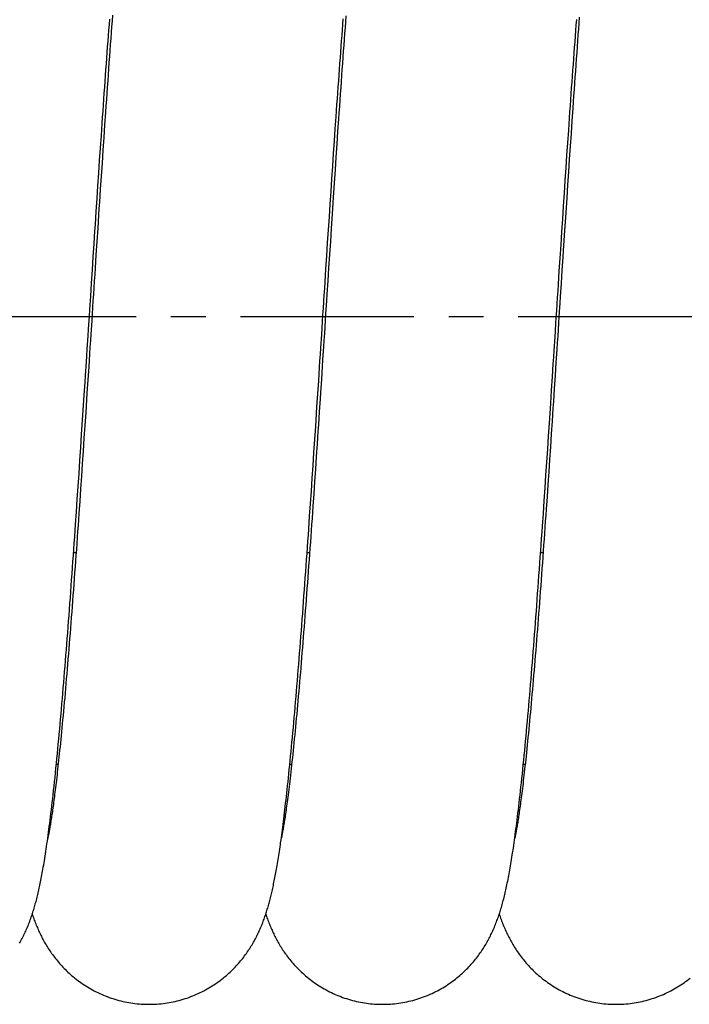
# Model space of a CAD drawing. Extents: x -23 to 420, y 0 to 444.
# Tile 13 of 18: x 157 to 191, y 177 to 226. Entities that reach past the tile are written whole.
import ezdxf

# ---------------------------------------------------------------- set-up
doc = ezdxf.new("R2010")
doc.units = 0
doc.header["$LTSCALE"] = 23.1
doc.linetypes.add('CENTER', pattern=[0.6, 0.375, -0.075, 0.075, -0.075])
for name, color, linetype in [('110592_DXF_CONTINUOUS_LINE', 7, 'CONTINUOUS'), ('110652_DXF_CONTINUOUS_LINE', 7, 'CONTINUOUS'), ('ASEM_85_100-10_DXF_AXIS', 7, 'CONTINUOUS'), ('HOSE_100_10MDXF_CONTINUOUS', 7, 'CONTINUOUS')]:
    doc.layers.add(name, color=color, linetype=linetype)

msp = doc.modelspace()

# ---------------------------------------------------------------- linework, layer by layer
at = {"layer": '110592_DXF_CONTINUOUS_LINE', "color": 7, "linetype": 'CONTINUOUS'}
for p, q in [((159.22184, 189.17991), (159.13031, 189.17991)), ((170.87568, 189.17991), (170.78415, 189.17991)), ((182.52952, 189.17991), (182.438, 189.17991))]:
    msp.add_line(p, q, dxfattribs=at)
at = {"layer": '110652_DXF_CONTINUOUS_LINE', "color": 3, "linetype": 'CONTINUOUS'}
for p, q in [((159.99297, 199.76672), (160.11772, 199.76672)), ((171.64682, 199.76672), (171.77157, 199.76672)), ((183.30066, 199.76672), (183.42542, 199.76672))]:
    msp.add_line(p, q, dxfattribs=at)
at = {"layer": '110652_DXF_CONTINUOUS_LINE', "color": 9, "linetype": 'CONTINUOUS'}
for p, q in [((159.99297, 199.76672), (160.11772, 199.76672)), ((171.64682, 199.76672), (171.77157, 199.76672)), ((183.30066, 199.76672), (183.42542, 199.76672))]:
    msp.add_line(p, q, dxfattribs=at)
at = {"layer": 'ASEM_85_100-10_DXF_AXIS', "color": 7, "linetype": 'CENTER'}
msp.add_line((246.28066, 211.54491), (128.05066, 211.54491), dxfattribs=at)
at = {"layer": 'HOSE_100_10MDXF_CONTINUOUS', "color": 7, "linetype": 'CONTINUOUS'}
for p, q in [((161.5405, 221.13731), (161.49711, 220.50145)), ((173.01114, 220.31517), (173.05338, 220.9298)), ((184.8618, 221.33578), (184.81851, 220.7029)), ((161.33394, 219.97345), (161.37632, 220.59268)), ((161.49711, 220.50145), (161.45378, 219.86159)), ((173.17079, 220.79469), (173.12765, 220.15966)), ((184.65997, 220.23983), (184.70239, 220.85786)), ((184.81851, 220.7029), (184.77527, 220.06581)), ((161.29152, 219.34895), (161.33394, 219.97345)), ((172.96883, 219.69487), (173.01114, 220.31517)), ((173.12765, 220.15966), (173.08455, 219.52059)), ((184.61746, 219.61613), (184.65997, 220.23983)), ((184.77527, 220.06581), (184.73205, 219.42484)), ((161.45378, 219.86159), (161.41051, 219.21835)), ((172.92649, 219.06956), (172.96883, 219.69487)), ((173.08455, 219.52059), (173.04149, 218.87796)), ((184.57488, 218.98707), (184.61746, 219.61613)), ((184.73205, 219.42484), (184.68887, 218.7803)), ((161.24905, 218.71958), (161.29152, 219.34895)), ((161.41051, 219.21835), (161.36729, 218.57215)), ((172.88411, 218.43978), (172.92649, 219.06956)), ((184.53223, 218.35311), (184.57488, 218.98707)), ((161.20655, 218.08573), (161.24905, 218.71958)), ((161.36729, 218.57215), (161.32414, 217.92329)), ((172.84174, 217.80614), (172.88411, 218.43978)), ((173.04149, 218.87796), (172.9985, 218.23244)), ((184.68887, 218.7803), (184.64572, 218.13253)), ((161.16402, 217.44781), (161.20655, 218.08573)), ((161.32414, 217.92329), (161.28104, 217.2719)), ((172.9985, 218.23244), (172.93413, 217.26018)), ((184.48955, 217.71493), (184.53223, 218.35311)), ((184.64572, 218.13253), (184.60261, 217.48191)), ((161.12148, 216.80619), (161.16402, 217.44781)), ((172.79936, 217.16882), (172.84174, 217.80614)), ((184.44688, 217.0733), (184.48955, 217.71493)), ((184.60261, 217.48191), (184.538, 216.50146)), ((172.75696, 216.52804), (172.79936, 217.16882)), ((184.40424, 216.42871), (184.44688, 217.0733)), ((161.07891, 216.16121), (161.12148, 216.80619)), ((172.71453, 215.88398), (172.75696, 216.52804)), ((184.538, 216.50146), (184.49496, 215.84537)), ((161.19493, 215.96231), (161.15191, 215.30463)), ((172.84848, 215.95787), (172.80572, 215.3042)), ((184.36164, 215.78158), (184.40424, 216.42871)), ((172.67206, 215.23684), (172.71453, 215.88398)), ((184.31903, 215.13177), (184.36164, 215.78158)), ((184.49496, 215.84537), (184.4305, 214.85855)), ((160.97237, 214.53599), (161.01502, 215.18808)), ((161.15191, 215.30463), (161.10892, 214.64549)), ((172.62955, 214.58696), (172.67206, 215.23684)), ((172.80572, 215.3042), (172.76298, 214.64876)), ((184.27637, 214.47937), (184.31903, 215.13177)), ((160.92969, 213.88164), (160.97237, 214.53599)), ((161.10892, 214.64549), (161.06596, 213.9853)), ((172.58699, 213.9347), (172.62955, 214.58696)), ((172.76298, 214.64876), (172.72023, 213.99178)), ((184.23364, 213.82423), (184.27637, 214.47937)), ((160.88699, 213.22539), (160.92969, 213.88164)), ((184.19085, 213.16668), (184.23364, 213.82423)), ((184.2805, 212.55073), (184.25911, 212.22101)), ((160.7801, 211.57907), (160.80149, 211.90879)), ((172.57065, 211.68712), (172.54931, 211.3581)), ((184.01925, 210.52222), (184.04072, 210.85332)), ((184.10951, 209.91576), (184.0668, 209.25946)), ((172.40016, 209.06289), (172.3576, 208.41083)), ((183.89025, 208.53694), (183.93328, 209.1982)), ((184.0668, 209.25946), (184.02413, 208.60496)), ((160.74477, 209.03927), (160.70208, 208.38518)), ((184.02413, 208.60496), (183.98147, 207.95266)), ((160.5228, 207.62084), (160.56578, 208.27935)), ((172.18142, 207.69402), (172.22422, 208.34995)), ((183.84719, 207.87659), (183.89025, 208.53694)), ((160.45827, 206.63577), (160.5228, 207.62084)), ((172.13859, 207.03925), (172.18142, 207.69402)), ((183.80411, 207.2175), (183.84719, 207.87659)), ((160.63807, 207.40821), (160.59543, 206.7602)), ((172.29382, 207.43715), (172.25134, 206.79153)), ((183.73942, 206.23206), (183.80411, 207.2175)), ((160.39367, 205.65519), (160.45827, 206.63577)), ((160.59543, 206.7602), (160.55282, 206.11535)), ((172.07424, 206.06011), (172.13859, 207.03925)), ((183.91755, 206.97908), (183.87497, 206.33379)), ((160.55282, 206.11535), (160.51024, 205.4741)), ((183.69624, 205.57775), (183.73942, 206.23206)), ((183.87497, 206.33379), (183.83243, 205.69193)), ((160.35057, 205.00462), (160.39367, 205.65519)), ((172.0313, 205.40995), (172.07424, 206.06011)), ((172.1877, 205.82926), (172.14531, 205.19242)), ((183.83243, 205.69193), (183.78992, 205.05384)), ((160.51024, 205.4741), (160.4677, 204.83682)), ((171.98831, 204.76233), (172.0313, 205.40995)), ((172.14531, 205.19242), (172.10298, 204.55977)), ((183.65304, 204.92601), (183.69624, 205.57775)), ((160.30745, 204.35698), (160.35057, 205.00462)), ((160.4677, 204.83682), (160.42521, 204.20388)), ((171.9453, 204.11767), (171.98831, 204.76233)), ((183.60981, 204.2772), (183.65304, 204.92601)), ((183.78992, 205.05384), (183.74745, 204.41987)), ((160.2643, 203.71265), (160.30745, 204.35698)), ((160.42521, 204.20388), (160.38275, 203.57556)), ((172.10298, 204.55977), (172.06069, 203.93171)), ((183.56656, 203.63171), (183.60981, 204.2772)), ((183.74745, 204.41987), (183.705, 203.79037)), ((160.22112, 203.07194), (160.2643, 203.71265)), ((171.90225, 203.47624), (171.9453, 204.11767)), ((172.06069, 203.93171), (172.01847, 203.30858)), ((183.705, 203.79037), (183.66258, 203.16573)), ((160.38275, 203.57556), (160.34033, 202.95218)), ((171.85915, 202.83834), (171.90225, 203.47624)), ((172.01847, 203.30858), (171.97629, 202.69068)), ((183.52327, 202.98993), (183.56656, 203.63171)), ((183.66258, 203.16573), (183.62021, 202.54634)), ((160.1779, 202.43512), (160.22112, 203.07194)), ((160.34033, 202.95218), (160.29794, 202.33402)), ((171.816, 202.20423), (171.85915, 202.83834)), ((183.47995, 202.35214), (183.52327, 202.98993)), ((160.13465, 201.80236), (160.1779, 202.43512)), ((171.77281, 201.5742), (171.816, 202.20423)), ((183.43659, 201.7186), (183.47995, 202.35214)), ((158.70783, 185.50846), (158.6999, 185.4715)), ((170.36324, 185.51579), (170.35366, 185.47111)), ((182.01756, 185.51802), (182.00749, 185.47095)), ((170.32526, 185.26898), (170.34472, 185.40669))]:
    msp.add_line(p, q, dxfattribs=at)
at = {"layer": 'HOSE_100_10MDXF_CONTINUOUS', "color": 9, "linetype": 'CONTINUOUS'}
for p, q in [((159.99297, 199.76672), (160.11772, 199.76672)), ((171.64682, 199.76672), (171.77157, 199.76672)), ((183.30066, 199.76672), (183.42542, 199.76672)), ((159.22184, 189.17991), (159.13031, 189.17991)), ((170.87568, 189.17991), (170.78415, 189.17991)), ((182.52952, 189.17991), (182.438, 189.17991))]:
    msp.add_line(p, q, dxfattribs=at)
at = {"layer": 'HOSE_100_10MDXF_CONTINUOUS', "color": 7, "linetype": 'CONTINUOUS'}
for points in [[(161.37632, 220.59268), (161.41864, 221.20621), (161.43978, 221.51072), (161.46091, 221.81364), (161.48202, 222.11493), (161.50311, 222.41455), (161.52419, 222.71245), (161.54524, 223.00856), (161.56627, 223.30287), (161.58728, 223.59539), (161.60828, 223.88607), (161.62926, 224.17488), (161.65023, 224.46187), (161.67119, 224.74699), (161.69215, 225.03021), (161.71309, 225.31149), (161.73403, 225.59084), (161.75496, 225.86817), (161.77587, 226.14335), (161.79676, 226.41634)], [(161.9326, 226.61655), (161.91067, 226.32512), (161.88876, 226.032), (161.86688, 225.73725), (161.84503, 225.4409), (161.82319, 225.14297), (161.80138, 224.8435), (161.77958, 224.54252), (161.7578, 224.24002), (161.73603, 223.93604), (161.71427, 223.63061), (161.69252, 223.32373), (161.67079, 223.01544), (161.64906, 222.70577), (161.62734, 222.39471), (161.60562, 222.08228), (161.58391, 221.76854), (161.5405, 221.13731)], [(173.05338, 220.9298), (173.09555, 221.53821), (173.1166, 221.83997), (173.13763, 222.14007), (173.15864, 222.43846), (173.17964, 222.73512), (173.20061, 223.03005), (173.22157, 223.32321), (173.24251, 223.61455), (173.26344, 223.90409), (173.28436, 224.19178), (173.30526, 224.47759), (173.32615, 224.76151), (173.34702, 225.04352), (173.36788, 225.32357), (173.38872, 225.60164), (173.40955, 225.87772), (173.43037, 226.15175), (173.45118, 226.42365)], [(173.58327, 226.57443), (173.56144, 226.28404), (173.53963, 225.99193), (173.51784, 225.69815), (173.49606, 225.40264), (173.47429, 225.10539), (173.45253, 224.80649), (173.43079, 224.50601), (173.40906, 224.204), (173.38733, 223.90049), (173.36561, 223.59556), (173.3439, 223.28927), (173.32221, 222.98165), (173.30053, 222.67275), (173.27887, 222.36266), (173.25722, 222.05139), (173.23559, 221.73892), (173.21398, 221.4253), (173.17079, 220.79469)], [(184.70239, 220.85786), (184.74475, 221.47008), (184.7659, 221.77393), (184.78705, 222.07624), (184.80819, 222.377), (184.82932, 222.67615), (184.85044, 222.97358), (184.87155, 223.26926), (184.89265, 223.56315), (184.91374, 223.85515), (184.93482, 224.14523), (184.95587, 224.43336), (184.97689, 224.71944), (184.99788, 225.0034), (185.01885, 225.28523), (185.0398, 225.56493), (185.06073, 225.84248), (185.08164, 226.11784), (185.10252, 226.39102)], [(185.23181, 226.50401), (185.2099, 226.212), (185.18801, 225.91833), (185.16615, 225.62305), (185.14431, 225.32621), (185.12249, 225.02779), (185.10068, 224.72784), (185.0789, 224.42639), (185.05713, 224.12345), (185.03537, 223.81906), (185.01363, 223.51325), (184.99191, 223.20605), (184.97019, 222.8975), (184.9485, 222.58765), (184.92681, 222.2765), (184.90513, 221.96412), (184.8618, 221.33578)], [(161.28104, 217.2719), (161.2595, 216.94533), (161.19493, 215.96231)], [(172.93413, 217.26018), (172.9127, 216.93519), (172.84848, 215.95787)], [(161.01502, 215.18808), (161.05762, 215.83755), (161.07891, 216.16121)], [(184.4305, 214.85855), (184.40904, 214.5291), (184.36614, 213.86976)], [(161.06596, 213.9853), (161.04449, 213.65493), (161.02302, 213.32444), (160.98012, 212.6633)], [(172.72023, 213.99178), (172.69885, 213.66284), (172.67748, 213.33367), (172.63473, 212.67502)], [(172.5231, 212.95275), (172.5657, 213.60782), (172.58699, 213.9347)], [(184.36614, 213.86976), (184.34471, 213.53998), (184.32329, 213.21021), (184.2805, 212.55073)], [(160.80149, 211.90879), (160.84425, 212.56764), (160.86562, 212.89668), (160.88699, 213.22539)], [(184.10511, 211.84617), (184.148, 212.50712), (184.16943, 212.8371), (184.19085, 213.16668)], [(160.98012, 212.6633), (160.95867, 212.33275), (160.93724, 212.00226), (160.91581, 211.67192), (160.8944, 211.34175)], [(172.45915, 211.96767), (172.50179, 212.62467), (172.5231, 212.95275)], [(172.63473, 212.67502), (172.61336, 212.34562), (172.57065, 211.68712)], [(184.25911, 212.22101), (184.21636, 211.56175), (184.19498, 211.23218)], [(160.71588, 210.58913), (160.7373, 210.9192), (160.7801, 211.57907)], [(172.3738, 210.65163), (172.39514, 210.98076), (172.41648, 211.30985), (172.43782, 211.63884), (172.45915, 211.96767)], [(184.04072, 210.85332), (184.08365, 211.51534), (184.10511, 211.84617)], [(160.8944, 211.34175), (160.8516, 210.68214), (160.83022, 210.3528), (160.80885, 210.02382)], [(172.54931, 211.3581), (172.50665, 210.70071), (172.48534, 210.37243), (172.46403, 210.04447)], [(184.19498, 211.23218), (184.15223, 210.57349), (184.13087, 210.24448), (184.10951, 209.91576)], [(160.63016, 209.26874), (160.6516, 209.59878), (160.67303, 209.92888), (160.71588, 210.58913)], [(172.28836, 209.33555), (172.30973, 209.66442), (172.33109, 209.99342), (172.3738, 210.65163)], [(172.46403, 210.04447), (172.42144, 209.38966), (172.40016, 209.06289)], [(183.93328, 209.1982), (183.95478, 209.52908), (183.97628, 209.86007), (184.01925, 210.52222)], [(160.80885, 210.02382), (160.76613, 209.36701), (160.74477, 209.03927)], [(160.56578, 208.27935), (160.58724, 208.60897), (160.63016, 209.26874)], [(172.22422, 208.34995), (172.2456, 208.67829), (172.28836, 209.33555)], [(160.70208, 208.38518), (160.6594, 207.73326), (160.63807, 207.40821)], [(172.3576, 208.41083), (172.31507, 207.76106), (172.29382, 207.43715)], [(183.98147, 207.95266), (183.93885, 207.30289), (183.91755, 206.97908)], [(172.25134, 206.79153), (172.2089, 206.14913), (172.1877, 205.82926)], [(171.97629, 202.69068), (171.93414, 202.07819), (171.91309, 201.77407), (171.89203, 201.47138), (171.87099, 201.17015), (171.84995, 200.87044), (171.82892, 200.5723), (171.80791, 200.27577), (171.7869, 199.9809), (171.76592, 199.68776), (171.74494, 199.39642), (171.72398, 199.10688), (171.70304, 198.81925), (171.68212, 198.53355), (171.66121, 198.24982), (171.64032, 197.96811), (171.61946, 197.68845), (171.59861, 197.41088), (171.57779, 197.13545), (171.55698, 196.86219), (171.5362, 196.59113), (171.51545, 196.32232), (171.49471, 196.0558), (171.474, 195.79159), (171.45331, 195.52974), (171.43264, 195.27029), (171.412, 195.01326), (171.39139, 194.75871), (171.3708, 194.50666), (171.35025, 194.25714), (171.32972, 194.01025), (171.30924, 193.76599), (171.28878, 193.52442), (171.26838, 193.28568), (171.24802, 193.0498), (171.22771, 192.8168), (171.20746, 192.58684), (171.18727, 192.35998), (171.16715, 192.13618), (171.14709, 191.91549), (171.1271, 191.69798), (171.10718, 191.4836), (171.0873, 191.27215), (171.06748, 191.06366), (171.04769, 190.85814), (171.02794, 190.65538), (171.00819, 190.45525), (170.98847, 190.25795), (170.96881, 190.06376), (170.94917, 189.87245), (170.92959, 189.6843), (170.91018, 189.50029), (170.89093, 189.3204), (170.87185, 189.1446), (170.85305, 188.97385), (170.83454, 188.80823), (170.8163, 188.64751), (170.79841, 188.49211), (170.78088, 188.34215), (170.76369, 188.19731), (170.74682, 188.05735), (170.73028, 187.92221), (170.71407, 187.79178), (170.69817, 187.66578), (170.68257, 187.54413), (170.66729, 187.42676), (170.6523, 187.31347), (170.6376, 187.20415), (170.62321, 187.09876), (170.60912, 186.99726), (170.59533, 186.89955), (170.58186, 186.80556), (170.5687, 186.71529), (170.55586, 186.62867), (170.54334, 186.5456), (170.53114, 186.46597), (170.51927, 186.38974), (170.50772, 186.3168), (170.49647, 186.24692), (170.48552, 186.18005), (170.47487, 186.11612), (170.46451, 186.05494), (170.45444, 185.99646), (170.44466, 185.94063), (170.43516, 185.88736), (170.42595, 185.83657), (170.41703, 185.78824), (170.40841, 185.74234), (170.40009, 185.69883), (170.39208, 185.65767), (170.38439, 185.61882), (170.37701, 185.58225), (170.36996, 185.54791), (170.36324, 185.51579)], [(160.29794, 202.33402), (160.25559, 201.72151), (160.23443, 201.41747), (160.21328, 201.11502), (160.19214, 200.81418), (160.17102, 200.51499), (160.14992, 200.21753), (160.12884, 199.92185), (160.10777, 199.62796), (160.08673, 199.33592), (160.0657, 199.04576), (160.04468, 198.75752), (160.02369, 198.47123), (160.00271, 198.18692), (159.98175, 197.90464), (159.96082, 197.62444), (159.9399, 197.34634), (159.919, 197.07039), (159.89813, 196.79666), (159.87729, 196.52521), (159.85646, 196.25605), (159.83567, 195.98926), (159.8149, 195.72489), (159.79416, 195.46295), (159.77344, 195.20345), (159.75276, 194.94643), (159.7321, 194.6919), (159.71146, 194.43976), (159.69084, 194.19003), (159.67023, 193.94276), (159.64964, 193.69785), (159.62904, 193.45519), (159.60845, 193.21497), (159.5879, 192.97756), (159.56737, 192.74283), (159.54688, 192.51097), (159.52651, 192.2828), (159.50625, 192.05831), (159.4861, 191.8375), (159.46614, 191.62116), (159.44638, 191.40935), (159.42681, 191.20193), (159.40747, 190.99933), (159.38836, 190.80157), (159.36949, 190.60852), (159.35087, 190.42035), (159.33251, 190.23698), (159.31441, 190.05835), (159.29658, 189.88459), (159.27903, 189.71569), (159.26177, 189.55152), (159.24478, 189.39201), (159.22809, 189.23717), (159.21168, 189.08684), (159.19552, 188.94074), (159.17963, 188.7988), (159.164, 188.66096), (159.1486, 188.52694), (159.13344, 188.39668), (159.11852, 188.27012), (159.10381, 188.14701), (159.08932, 188.02729), (159.07504, 187.91093), (159.06098, 187.79778), (159.04712, 187.68776), (159.03346, 187.58086), (159.02001, 187.47697), (159.00677, 187.37606), (158.99372, 187.27806), (158.98088, 187.18289), (158.96823, 187.09051), (158.95578, 187.00087), (158.94353, 186.91388), (158.93147, 186.8295), (158.9196, 186.74769), (158.90793, 186.66842), (158.89646, 186.59165), (158.88519, 186.51734), (158.87413, 186.44548), (158.86327, 186.37603), (158.85262, 186.30896), (158.84219, 186.24425), (158.83197, 186.18187), (158.82198, 186.12179), (158.81221, 186.064), (158.80267, 186.00847), (158.79337, 185.95517), (158.78431, 185.90408), (158.77549, 185.85518), (158.76692, 185.80843), (158.7586, 185.7638), (158.75054, 185.72126), (158.74274, 185.68079), (158.73521, 185.64235), (158.72794, 185.60592), (158.72095, 185.57148), (158.71425, 185.539), (158.70783, 185.50846)], [(183.62021, 202.54634), (183.5779, 201.93257), (183.55676, 201.62792), (183.53564, 201.32481), (183.51453, 201.02331), (183.49344, 200.72346), (183.47236, 200.42529), (183.45131, 200.12889), (183.43027, 199.83429), (183.40926, 199.54152), (183.38826, 199.25061), (183.36728, 198.96163), (183.34633, 198.67457), (183.32538, 198.38945), (183.30445, 198.10628), (183.28354, 197.82511), (183.26264, 197.54593), (183.24174, 197.26875), (183.22086, 196.99363), (183.2, 196.72066), (183.17915, 196.44984), (183.15832, 196.18123), (183.13752, 195.91496), (183.11675, 195.65107), (183.096, 195.38959), (183.07528, 195.13062), (183.0546, 194.87422), (183.03395, 194.62039), (183.01334, 194.36917), (182.99276, 194.12058), (182.97222, 193.87464), (182.95171, 193.63136), (182.93123, 193.39075), (182.91079, 193.15284), (182.89038, 192.91769), (182.87001, 192.68526), (182.84967, 192.45563), (182.82938, 192.229), (182.80915, 192.00539), (182.78896, 191.78483), (182.76886, 191.56756), (182.74883, 191.35355), (182.72887, 191.14287), (182.70903, 190.93585), (182.6893, 190.73236), (182.66967, 190.53253), (182.65024, 190.33705), (182.63098, 190.14585), (182.61191, 189.95892), (182.59311, 189.77698), (182.57458, 189.60002), (182.55631, 189.42789), (182.53837, 189.2611), (182.52079, 189.09977), (182.50353, 188.94357), (182.48659, 188.79226), (182.46996, 188.6458), (182.45365, 188.50404), (182.43761, 188.36653), (182.42184, 188.23321), (182.40634, 188.10401), (182.39107, 187.97852), (182.37603, 187.85663), (182.36122, 187.73834), (182.34663, 187.62344), (182.33225, 187.51184), (182.31809, 187.40354), (182.30415, 187.29852), (182.29044, 187.19673), (182.27696, 187.09813), (182.26372, 187.00272), (182.25072, 186.91045), (182.23796, 186.82126), (182.22545, 186.73516), (182.21318, 186.65208), (182.20118, 186.57198), (182.18942, 186.49481), (182.17793, 186.42054), (182.1667, 186.34909), (182.15573, 186.28043), (182.14503, 186.21451), (182.13459, 186.15126), (182.12443, 186.09064), (182.11453, 186.03262), (182.10492, 185.97713), (182.09557, 185.9241), (182.08651, 185.8735), (182.07772, 185.82527), (182.06921, 185.77932), (182.06098, 185.73563), (182.05303, 185.69414), (182.04537, 185.65479), (182.03798, 185.61755), (182.03089, 185.58237), (182.02408, 185.54921), (182.01756, 185.51802)], [(158.66393, 185.21643), (158.68302, 185.35069), (158.70227, 185.4885), (158.72167, 185.62991), (158.74123, 185.77498), (158.76096, 185.92381), (158.78085, 186.07655), (158.8009, 186.23313), (158.82113, 186.39378), (158.84161, 186.55918), (158.86233, 186.72939), (158.88331, 186.90456), (158.90462, 187.08554), (158.9263, 187.2726), (158.94832, 187.46576), (158.97074, 187.66557), (158.99363, 187.8729), (159.01691, 188.08722), (159.0404, 188.3069), (159.06412, 188.53227), (159.08805, 188.76317), (159.11192, 188.99706), (159.1357, 189.23353), (159.15942, 189.4729), (159.18294, 189.71359), (159.20618, 189.95473), (159.22922, 190.19697), (159.25213, 190.44086), (159.2749, 190.68628), (159.29753, 190.93321), (159.32011, 191.18249), (159.34267, 191.43428), (159.36517, 191.68835), (159.38765, 191.94495), (159.41013, 192.20424), (159.43258, 192.46601), (159.45499, 192.72998), (159.47736, 192.99611), (159.49969, 193.26435), (159.52196, 193.53446), (159.54417, 193.80629), (159.56634, 194.07989), (159.58846, 194.35532), (159.61053, 194.63249), (159.63256, 194.91139), (159.65457, 195.19223), (159.67655, 195.47497), (159.69851, 195.75956), (159.72045, 196.04613), (159.74239, 196.3347), (159.76431, 196.62518), (159.78622, 196.9175), (159.80812, 197.21163), (159.83001, 197.50753), (159.85188, 197.80509), (159.87374, 198.10426), (159.89559, 198.40501), (159.91741, 198.70726), (159.93922, 199.01096), (159.96101, 199.31607), (159.98278, 199.62255), (160.00453, 199.93034), (160.02626, 200.23941), (160.04797, 200.54971), (160.06966, 200.86119), (160.09134, 201.1738), (160.13465, 201.80236)], [(181.97815, 185.26212), (181.99667, 185.39313), (182.01532, 185.52734), (182.03411, 185.66484), (182.05306, 185.80591), (182.07216, 185.95054), (182.09143, 186.09888), (182.11092, 186.25145), (182.13063, 186.40831), (182.15057, 186.56958), (182.1708, 186.73588), (182.19133, 186.90739), (182.21216, 187.08417), (182.23332, 187.26669), (182.25487, 187.45546), (182.27675, 187.65025), (182.29888, 187.85043), (182.32129, 188.05626), (182.34395, 188.2677), (182.36674, 188.48361), (182.38965, 188.70398), (182.41269, 188.92891), (182.43576, 189.15736), (182.45884, 189.38916), (182.48195, 189.62448), (182.50503, 189.86275), (182.52809, 190.1039), (182.55113, 190.34796), (182.57411, 190.5944), (182.597, 190.84308), (182.61983, 191.09405), (182.64258, 191.34705), (182.66524, 191.60189), (182.68781, 191.85866), (182.71033, 192.11752), (182.73278, 192.37843), (182.75518, 192.64135), (182.77755, 192.90647), (182.79988, 193.17382), (182.82218, 193.44329), (182.84444, 193.71491), (182.86668, 193.98869), (182.88889, 194.26454), (182.91108, 194.5424), (182.93323, 194.82223), (182.95536, 195.10398), (182.97746, 195.3876), (182.99954, 195.67303), (183.02158, 195.96025), (183.0436, 196.24925), (183.06559, 196.53999), (183.08756, 196.83242), (183.1095, 197.12657), (183.13143, 197.42239), (183.15333, 197.71984), (183.17522, 198.01892), (183.1971, 198.31961), (183.21895, 198.62184), (183.2408, 198.92556), (183.26262, 199.23074), (183.28443, 199.53733), (183.30622, 199.84525), (183.32799, 200.15447), (183.34974, 200.46494), (183.37148, 200.77663), (183.39319, 201.08948), (183.43659, 201.7186)], [(170.34472, 185.40669), (170.36164, 185.52858), (170.37868, 185.65324), (170.39586, 185.78082), (170.41317, 185.9114), (170.43062, 186.04502), (170.44822, 186.18181), (170.46596, 186.32182), (170.48385, 186.46513), (170.50191, 186.61193), (170.52013, 186.76219), (170.53852, 186.91606), (170.55713, 187.074), (170.57595, 187.23606), (170.59499, 187.40234), (170.61431, 187.57346), (170.63392, 187.74953), (170.65381, 187.93064), (170.67402, 188.11737), (170.69461, 188.31014), (170.71553, 188.50879), (170.73674, 188.71308), (170.75828, 188.92336), (170.78012, 189.1395), (170.80215, 189.36042), (170.82436, 189.58618), (170.84676, 189.81685), (170.86924, 190.05128), (170.89178, 190.28934), (170.91439, 190.53118), (170.93701, 190.77607), (170.95963, 191.02389), (170.98226, 191.27471), (171.00485, 191.52805), (171.02741, 191.78383), (171.04994, 192.04205), (171.07241, 192.30231), (171.09481, 192.5644), (171.11714, 192.82842), (171.13942, 193.09438), (171.16164, 193.36217), (171.18381, 193.63181), (171.20593, 193.90338), (171.22801, 194.17685), (171.25005, 194.45218), (171.27206, 194.72945), (171.29405, 195.00864), (171.316, 195.28969), (171.33794, 195.57261), (171.35985, 195.85736), (171.38174, 196.14391), (171.40361, 196.43223), (171.42546, 196.72231), (171.44728, 197.01409), (171.46909, 197.30756), (171.49087, 197.60268), (171.51264, 197.89941), (171.5344, 198.19773), (171.55614, 198.49761), (171.57786, 198.79901), (171.59958, 199.1019), (171.62128, 199.40627), (171.64296, 199.71205), (171.66464, 200.01922), (171.6863, 200.32773), (171.70795, 200.63753), (171.72958, 200.94857), (171.77281, 201.5742)], [(157.28766, 180.24552), (157.32187, 180.30536), (157.35541, 180.36543), (157.38823, 180.42563), (157.42048, 180.48622), (157.45226, 180.54737), (157.48349, 180.60893), (157.51408, 180.67071), (157.54404, 180.73272), (157.57339, 180.79496), (157.60205, 180.85723), (157.63003, 180.91951), (157.65736, 180.98185), (157.684, 181.04409), (157.70994, 181.10618), (157.73523, 181.1682), (157.75993, 181.23021), (157.78403, 181.2922), (157.80758, 181.3542), (157.83065, 181.41637), (157.85325, 181.47873), (157.8754, 181.5413), (157.89716, 181.60421), (157.91855, 181.66752), (157.93958, 181.73122), (157.96028, 181.79537), (157.98067, 181.86003), (158.00075, 181.9252), (158.02055, 181.99092), (158.04006, 182.05721), (158.05932, 182.1241), (158.07832, 182.19165), (158.0971, 182.25987), (158.11565, 182.32882), (158.134, 182.39856), (158.15217, 182.46914), (158.17017, 182.54059), (158.18801, 182.61296), (158.20569, 182.68628), (158.22324, 182.76061), (158.24067, 182.836), (158.25798, 182.91249), (158.27519, 182.99013), (158.29233, 183.06908), (158.30941, 183.14936), (158.32644, 183.23104), (158.34346, 183.31437), (158.36049, 183.3994), (158.37753, 183.48619), (158.39462, 183.57498), (158.41177, 183.66586), (158.42899, 183.75888), (158.4463, 183.85426), (158.46372, 183.9521), (158.48125, 184.05245), (158.49889, 184.15546), (158.51667, 184.26122), (158.53457, 184.36979), (158.55261, 184.4813), (158.5708, 184.59582), (158.58912, 184.71343), (158.6076, 184.83422), (158.62622, 184.95827), (158.645, 185.08565), (158.66393, 185.21643)], [(163.75614, 177.19493), (163.84367, 177.19558), (163.94624, 177.19801), (164.04877, 177.20223), (164.15124, 177.20824), (164.2536, 177.21604), (164.35579, 177.22563), (164.45778, 177.23701), (164.55956, 177.25016), (164.66104, 177.26509), (164.76222, 177.28177), (164.86305, 177.30022), (164.96349, 177.3204), (165.06349, 177.34232), (165.16304, 177.36596), (165.26207, 177.39131), (165.36055, 177.41834), (165.45846, 177.44706), (165.55573, 177.47742), (165.65234, 177.50943), (165.74827, 177.54305), (165.84345, 177.57827), (165.93786, 177.61506), (166.03148, 177.6534), (166.12423, 177.69325), (166.2161, 177.7346), (166.30707, 177.77742), (166.39702, 177.82165), (166.48595, 177.86725), (166.57384, 177.91421), (166.66058, 177.96244), (166.74617, 178.01192), (166.8306, 178.06261), (166.91376, 178.11444), (166.99566, 178.16736), (167.07629, 178.22135), (167.15555, 178.27631), (167.23344, 178.3322), (167.30996, 178.38898), (167.38501, 178.44653), (167.4586, 178.50483), (167.53074, 178.56383), (167.60135, 178.62341), (167.67043, 178.68354), (167.73801, 178.74418), (167.80402, 178.80521), (167.86847, 178.86659), (167.93139, 178.92828), (167.99276, 178.99023), (168.0526, 179.05236), (168.11095, 179.11467), (168.16785, 179.17714), (168.22333, 179.23976), (168.27742, 179.30248), (168.33012, 179.36527), (168.38149, 179.42812), (168.43152, 179.49099), (168.4802, 179.55377), (168.52753, 179.61644), (168.57357, 179.67898), (168.6183, 179.74133), (168.66174, 179.80343), (168.70394, 179.86529), (168.74496, 179.92695), (168.78484, 179.98838), (168.82359, 180.04958), (168.8613, 180.11059), (168.89798, 180.17139), (168.93365, 180.23199), (168.96841, 180.29246), (169.00226, 180.35278), (169.03525, 180.41297), (169.06747, 180.4732), (169.09896, 180.53346), (169.12973, 180.59377), (169.15986, 180.65425), (169.1894, 180.71497), (169.21833, 180.77588), (169.24667, 180.83697), (169.27444, 180.89831), (169.30165, 180.95985), (169.32824, 181.02144), (169.35421, 181.08308), (169.37961, 181.14478), (169.40438, 181.20644), (169.42855, 181.26803), (169.45215, 181.32959), (169.47517, 181.39105), (169.49761, 181.45238), (169.51952, 181.51364), (169.54092, 181.57487), (169.56183, 181.63607), (169.58228, 181.69727), (169.60231, 181.75855), (169.62193, 181.81992), (169.64115, 181.88141), (169.66003, 181.94309), (169.67857, 182.00498), (169.69678, 182.0671), (169.7147, 182.12953), (169.73234, 182.19228), (169.74972, 182.25539), (169.76686, 182.31896), (169.78379, 182.38302), (169.80052, 182.4476), (169.81707, 182.51283), (169.83347, 182.57873), (169.84971, 182.64533), (169.86584, 182.71276), (169.88186, 182.78105), (169.89777, 182.85023), (169.91362, 182.92044), (169.9294, 182.99172), (169.94513, 183.06411), (169.96082, 183.13772), (169.97649, 183.21259), (169.99214, 183.28876), (170.00777, 183.3663), (170.02341, 183.44526), (170.03904, 183.52567), (170.05469, 183.60762), (170.07035, 183.69113), (170.08604, 183.77626), (170.10176, 183.86309), (170.11751, 183.95165), (170.1333, 184.04199), (170.14914, 184.1342), (170.16503, 184.22832), (170.18098, 184.32441), (170.19699, 184.42252), (170.21306, 184.5227), (170.22921, 184.625), (170.24543, 184.72952), (170.26174, 184.83632), (170.27814, 184.94543), (170.29463, 185.05697), (170.31122, 185.17097), (170.32526, 185.26898)], [(175.41004, 177.19488), (175.4981, 177.19554), (175.6012, 177.19799), (175.70427, 177.20226), (175.80726, 177.20834), (175.91015, 177.21622), (176.01288, 177.22592), (176.1154, 177.23741), (176.2177, 177.2507), (176.31971, 177.26578), (176.42141, 177.28265), (176.52275, 177.30128), (176.62369, 177.32168), (176.7242, 177.34383), (176.82424, 177.36772), (176.92375, 177.39333), (177.0227, 177.42065), (177.12108, 177.44966), (177.2188, 177.48034), (177.31585, 177.51267), (177.41221, 177.54663), (177.5078, 177.58221), (177.60261, 177.61936), (177.69662, 177.65809), (177.78974, 177.69834), (177.88196, 177.74009), (177.97326, 177.78332), (178.06353, 177.82796), (178.15276, 177.87399), (178.24093, 177.92138), (178.32793, 177.97005), (178.41376, 178.01998), (178.4984, 178.07112), (178.58177, 178.12339), (178.66385, 178.17677), (178.74464, 178.23121), (178.82404, 178.28662), (178.90205, 178.34295), (178.97867, 178.40017), (179.0538, 178.45816), (179.12745, 178.51689), (179.19962, 178.5763), (179.27025, 178.6363), (179.33933, 178.69683), (179.40688, 178.75786), (179.47285, 178.81927), (179.53725, 178.88102), (179.60009, 178.94307), (179.66138, 179.00536), (179.72112, 179.06782), (179.77935, 179.13044), (179.83609, 179.19318), (179.89137, 179.25601), (179.94521, 179.31889), (179.99764, 179.3818), (180.04868, 179.4447), (180.09836, 179.50756), (180.14672, 179.57037), (180.19377, 179.6331), (180.23955, 179.69571), (180.28407, 179.7582), (180.32738, 179.82054), (180.36949, 179.88271), (180.41045, 179.94471), (180.45027, 180.00651), (180.48899, 180.0681), (180.52664, 180.12948), (180.56324, 180.19062), (180.59882, 180.25152), (180.63344, 180.31222), (180.66707, 180.37262), (180.69979, 180.43281), (180.73178, 180.49306), (180.76305, 180.55339), (180.79362, 180.61379), (180.82369, 180.67463), (180.85332, 180.73602), (180.88246, 180.79789), (180.91114, 180.86028), (180.93943, 180.92333), (180.96727, 180.98695), (180.99456, 181.05087), (181.02131, 181.1151), (181.04755, 181.17967), (181.0732, 181.2444), (181.09827, 181.30926), (181.12281, 181.37433), (181.14681, 181.43955), (181.1703, 181.50495), (181.19329, 181.57056), (181.2158, 181.63639), (181.23785, 181.70245), (181.25946, 181.76877), (181.28067, 181.83542), (181.30147, 181.90237), (181.3219, 181.96969), (181.34203, 182.03757), (181.36186, 182.10602), (181.38141, 182.1751), (181.40074, 182.24501), (181.41988, 182.31583), (181.43883, 182.38756), (181.45762, 182.46034), (181.47629, 182.53427), (181.49482, 182.60936), (181.51323, 182.68562), (181.53152, 182.76312), (181.54971, 182.84189), (181.56779, 182.92197), (181.58579, 183.00337), (181.6037, 183.08618), (181.62154, 183.17043), (181.63931, 183.25614), (181.65702, 183.3434), (181.6747, 183.4323), (181.69235, 183.5229), (181.70997, 183.61526), (181.7276, 183.70947), (181.74522, 183.80561), (181.76286, 183.90372), (181.78052, 184.0039), (181.7982, 184.10621), (181.81592, 184.21071), (181.83368, 184.31745), (181.85147, 184.42648), (181.86932, 184.53786), (181.88724, 184.65178), (181.90523, 184.76827), (181.9233, 184.88741), (181.94148, 185.00939), (181.95976, 185.13428), (181.97815, 185.26212)], [(157.92926, 181.69994), (157.94052, 181.66583), (157.96257, 181.60064), (157.98506, 181.53573), (158.00801, 181.47106), (158.03141, 181.40669), (158.05529, 181.3426), (158.07966, 181.27874), (158.10452, 181.21517), (158.12988, 181.15186), (158.15578, 181.08878), (158.1822, 181.02598), (158.20916, 180.96342), (158.23668, 180.90109), (158.26476, 180.83904), (158.29339, 180.77726), (158.32261, 180.71573), (158.35245, 180.6544), (158.38291, 180.59327), (158.41401, 180.53233), (158.44583, 180.47148), (158.47836, 180.41074), (158.51163, 180.35008), (158.54572, 180.28941), (158.58064, 180.22873), (158.61641, 180.16804), (158.65313, 180.10725), (158.69081, 180.04637), (158.72947, 179.9854), (158.76922, 179.92423), (158.81008, 179.86287), (158.85209, 179.80134), (158.89535, 179.73954), (158.93994, 179.67744), (158.98584, 179.61512), (159.03307, 179.55262), (159.08167, 179.48995), (159.13166, 179.42717), (159.18298, 179.36439), (159.23564, 179.30167), (159.28968, 179.23902), (159.34512, 179.17646), (159.40197, 179.11406), (159.46025, 179.05183), (159.52003, 178.98977), (159.58135, 178.9279), (159.64421, 178.86627), (159.7086, 178.80495), (159.77455, 178.74398), (159.84206, 178.6834), (159.91108, 178.62333), (159.98162, 178.5638), (160.05369, 178.50486), (160.12721, 178.44661), (160.2022, 178.3891), (160.27865, 178.33237), (160.35648, 178.27651), (160.4357, 178.22158), (160.51629, 178.1676), (160.59818, 178.11467), (160.68135, 178.06283), (160.76579, 178.01211), (160.85141, 177.96261), (160.93818, 177.91435), (161.02611, 177.86737), (161.11508, 177.82174), (161.20506, 177.7775), (161.29604, 177.73467), (161.38795, 177.6933), (161.48074, 177.65342), (161.57442, 177.61506), (161.66889, 177.57824), (161.76415, 177.543), (161.86017, 177.50934), (161.95686, 177.47732), (162.05421, 177.44693), (162.15219, 177.41821), (162.25074, 177.39116), (162.34981, 177.36582), (162.44939, 177.34218), (162.54942, 177.32026), (162.64988, 177.30009), (162.75074, 177.28165), (162.85194, 177.26497), (162.95346, 177.25006), (163.05526, 177.23691), (163.1573, 177.22555), (163.25954, 177.21597), (163.36196, 177.20818), (163.4645, 177.20218), (163.56714, 177.19797), (163.66983, 177.19556), (163.75614, 177.19493)], [(169.58315, 181.69993), (169.5995, 181.65072), (169.62119, 181.58695), (169.64337, 181.52327), (169.66603, 181.45972), (169.6892, 181.39626), (169.71292, 181.33284), (169.7372, 181.26948), (169.762, 181.20628), (169.78736, 181.14321), (169.8133, 181.08026), (169.83976, 181.01757), (169.86676, 180.95513), (169.89433, 180.89292), (169.92241, 180.83104), (169.95103, 180.76951), (169.98019, 180.70828), (170.00992, 180.64733), (170.04022, 180.5867), (170.0711, 180.52634), (170.10264, 180.46616), (170.1348, 180.40621), (170.16764, 180.34643), (170.20132, 180.28657), (170.23584, 180.22663), (170.27125, 180.16662), (170.30768, 180.10632), (170.34521, 180.04569), (170.38383, 179.98479), (170.42361, 179.92358), (170.46459, 179.86207), (170.50679, 179.80029), (170.55024, 179.73824), (170.59501, 179.67592), (170.64109, 179.61339), (170.68847, 179.55073), (170.73718, 179.48798), (170.78723, 179.42516), (170.8386, 179.36237), (170.89128, 179.29968), (170.94532, 179.23708), (171.00075, 179.1746), (171.05758, 179.11226), (171.11584, 179.0501), (171.1756, 178.98811), (171.23688, 178.92632), (171.2997, 178.86477), (171.36404, 178.80353), (171.42995, 178.74264), (171.49742, 178.68213), (171.5664, 178.62213), (171.63689, 178.56267), (171.70892, 178.5038), (171.7824, 178.44561), (171.85735, 178.38816), (171.93376, 178.33148), (172.01155, 178.27568), (172.09071, 178.22081), (172.17125, 178.16689), (172.25307, 178.11403), (172.33616, 178.06225), (172.42052, 178.01161), (172.50606, 177.96217), (172.59276, 177.91396), (172.68061, 177.86703), (172.76952, 177.82144), (172.85946, 177.77723), (172.95043, 177.73442), (173.04231, 177.69307), (173.13508, 177.65321), (173.22872, 177.61486), (173.32317, 177.57806), (173.41839, 177.54284), (173.51437, 177.5092), (173.61104, 177.47719), (173.70838, 177.44681), (173.80636, 177.41809), (173.90492, 177.39105), (174.00402, 177.3657), (174.10364, 177.34206), (174.20372, 177.32014), (174.30423, 177.29996), (174.40513, 177.28152), (174.50637, 177.26485), (174.60791, 177.24994), (174.70974, 177.2368), (174.81177, 177.22544), (174.914, 177.21588), (175.01637, 177.2081), (175.11884, 177.20211), (175.22136, 177.19791), (175.32391, 177.19551), (175.41004, 177.19488)], [(181.23695, 181.69976), (181.23786, 181.69697), (181.26006, 181.63061), (181.28275, 181.5644), (181.30594, 181.49838), (181.32958, 181.43271), (181.3537, 181.36735), (181.3783, 181.30228), (181.40334, 181.2377), (181.4288, 181.17361), (181.45472, 181.10995), (181.48111, 181.04673), (181.50795, 180.98394), (181.53529, 180.92155), (181.56314, 180.8595), (181.59151, 180.79781), (181.62042, 180.73643), (181.64992, 180.67529), (181.68002, 180.6144), (181.71073, 180.55373), (181.74215, 180.49311), (181.77429, 180.43258), (181.80717, 180.37211), (181.84092, 180.31151), (181.87556, 180.25079), (181.91111, 180.18995), (181.94768, 180.12887), (181.98533, 180.06752), (182.02404, 180.00595), (182.06386, 179.94417), (182.10481, 179.88218), (182.14693, 179.82002), (182.19023, 179.7577), (182.23475, 179.69524), (182.2805, 179.63266), (182.32752, 179.56999), (182.37582, 179.50725), (182.42544, 179.44448), (182.4764, 179.38168), (182.52873, 179.31889), (182.58246, 179.25614), (182.63762, 179.19343), (182.69424, 179.13081), (182.75234, 179.06832), (182.81196, 179.00596), (182.87313, 178.94378), (182.93587, 178.88182), (183.00016, 178.82014), (183.06604, 178.75878), (183.13352, 178.6978), (183.20254, 178.63729), (183.27311, 178.57731), (183.34524, 178.51789), (183.41887, 178.45915), (183.494, 178.40113), (183.57063, 178.34387), (183.64867, 178.28748), (183.72812, 178.23202), (183.80897, 178.17751), (183.89113, 178.12406), (183.97458, 178.0717), (184.05933, 178.02048), (184.14527, 177.97048), (184.23239, 177.92173), (184.32069, 177.87426), (184.41004, 177.82816), (184.50044, 177.78345), (184.59186, 177.74016), (184.68421, 177.69835), (184.77744, 177.65806), (184.87154, 177.6193), (184.96644, 177.58211), (185.06212, 177.54652), (185.15854, 177.51254), (185.25566, 177.4802), (185.35344, 177.44951), (185.45186, 177.4205), (185.55086, 177.39318), (185.6504, 177.36758), (185.75048, 177.3437), (185.85101, 177.32156), (185.95198, 177.30117), (186.05336, 177.28254), (186.15508, 177.26569), (186.25712, 177.25062), (186.35946, 177.23734), (186.46202, 177.22586), (186.56479, 177.21618), (186.66772, 177.20831), (186.77077, 177.20225), (186.8739, 177.19801), (186.97708, 177.19557), (187.06385, 177.19493)], [(187.06385, 177.19493), (187.1514, 177.19558), (187.25397, 177.19801), (187.35647, 177.20223), (187.45887, 177.20824), (187.56115, 177.21603), (187.66324, 177.22561), (187.76513, 177.23697), (187.86678, 177.2501), (187.96815, 177.26499), (188.06921, 177.28165), (188.16992, 177.30005), (188.27024, 177.3202), (188.37014, 177.34208), (188.4696, 177.36568), (188.56854, 177.39098), (188.66695, 177.41797), (188.7648, 177.44664), (188.86202, 177.47696), (188.95859, 177.50892), (189.05448, 177.54251), (189.14962, 177.57768), (189.24401, 177.61443), (189.3376, 177.65273), (189.43032, 177.69254), (189.52215, 177.73384), (189.61306, 177.7766), (189.70297, 177.82076), (189.79185, 177.8663), (189.87969, 177.91319), (189.96641, 177.96136), (190.05199, 178.0108), (190.13642, 178.06145), (190.2196, 178.11324), (190.30151, 178.16613), (190.38215, 178.22009), (190.46142, 178.27501), (190.53931, 178.33085), (190.61583, 178.38758), (190.69089, 178.4451), (190.76449, 178.50336)]]:
    msp.add_lwpolyline(points, dxfattribs=at)

doc.saveas('drawing.dxf')
